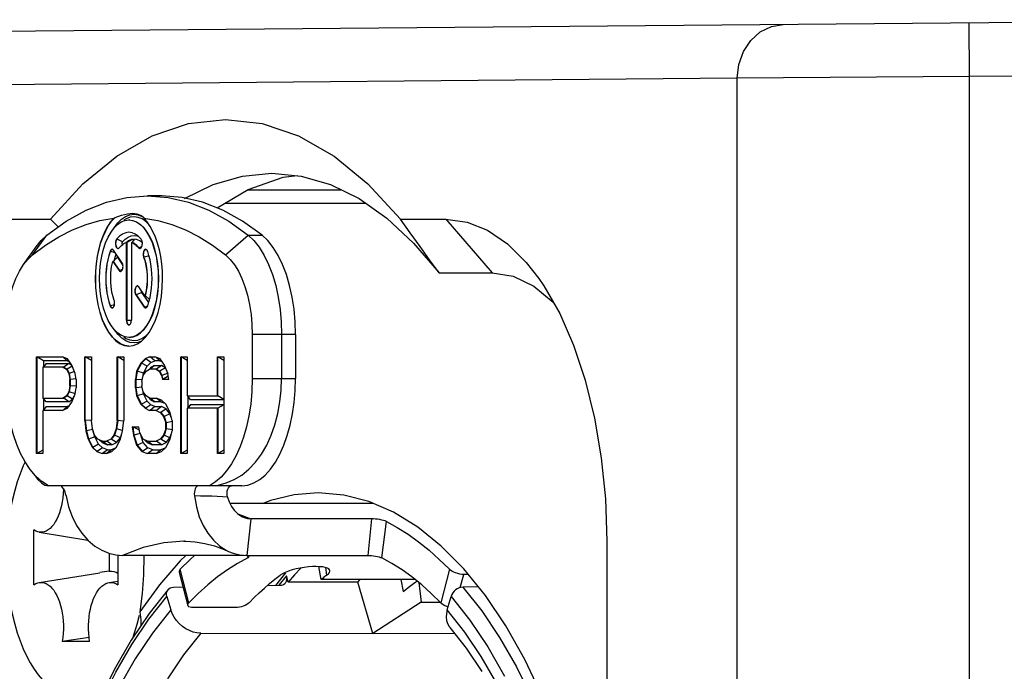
# Model space of a CAD drawing. Extents: x 0 to 420, y 0 to 297.
# Tile 11 of 124: x 86.79 to 90.46, y 86.68 to 89.11. Entities that reach past the tile are written whole.
import ezdxf

# ---------------------------------------------------------------- set-up
doc = ezdxf.new("R2010")
doc.units = 0
doc.header["$LTSCALE"] = 23.1
doc.layers.get('0').update_dxf_attribs({"linetype": 'CONTINUOUS'})
doc.layers.add('02___PRT_ALL_AXES', color=7, linetype='CONTINUOUS')

msp = doc.modelspace()

# ---------------------------------------------------------------- linework, layer by layer
at = {"color": 7, "linetype": 'CONTINUOUS'}
for p, q in [((91.71515, 89.108059), (74.198068, 88.955189)), ((90.331254, 88.895974), (90.329509, 89.095966)), ((91.716895, 88.908066), (90.331254, 88.895974)), ((89.465229, 88.889928), (83.766782, 88.840198)), ((90.331254, 88.895974), (89.465229, 88.889928)), ((89.465229, 74.558823), (89.465229, 88.889928)), ((90.331254, 74.552777), (90.331254, 88.895974)), ((87.771661, 88.520855), (87.824744, 88.526949)), ((87.640597, 88.474375), (87.987829, 88.474375)), ((87.318494, 88.451286), (87.266532, 88.451286)), ((87.556574, 88.424375), (88.079093, 88.424375)), ((85.759173, 88.364375), (86.904393, 88.364375)), ((86.904393, 88.364375), (86.933468, 88.335568)), ((87.141332, 88.368026), (87.14541, 88.370297)), ((87.144072, 88.334171), (87.156214, 88.35044)), ((87.155148, 88.345113), (87.168644, 88.354377)), ((87.156214, 88.35044), (87.170211, 88.364267)), ((87.168644, 88.354377), (87.182613, 88.359994)), ((87.170211, 88.364267), (87.184986, 88.374409)), ((87.187088, 88.366002), (87.177882, 88.360324)), ((87.182613, 88.359994), (87.19725, 88.361982)), ((87.198982, 88.361983), (87.19725, 88.361983)), ((87.244958, 88.377018), (87.252555, 88.370297)), ((87.260625, 88.355771), (87.246417, 88.365523)), ((87.252555, 88.370297), (87.253168, 88.368026)), ((87.271942, 88.344591), (87.260625, 88.355771)), ((88.209171, 88.364375), (88.378756, 88.364375)), ((88.378756, 88.364375), (88.551961, 88.164375)), ((86.83725, 88.231174), (86.891532, 88.305336)), ((87.153136, 88.289568), (87.151404, 88.289568)), ((87.173518, 88.279778), (87.153136, 88.289568)), ((87.172022, 88.271905), (87.171874, 88.273841)), ((87.173518, 88.279778), (87.183635, 88.29047)), ((87.18326, 88.275869), (87.187975, 88.277511)), ((87.183635, 88.29047), (87.194138, 88.298127)), ((87.187161, 88.278662), (87.191745, 88.281904)), ((87.187975, 87.988633), (87.187975, 88.277511)), ((87.189707, 88.277511), (87.187975, 88.277511)), ((87.197239, 88.281764), (87.189707, 88.277512)), ((87.189707, 88.277511), (87.189707, 87.988633)), ((87.194138, 88.298127), (87.205124, 88.302766)), ((87.201068, 88.283877), (87.197239, 88.281764)), ((87.212801, 88.290164), (87.201068, 88.283877)), ((87.206525, 88.277511), (87.206525, 87.988633)), ((87.206525, 88.277511), (87.208257, 88.277511)), ((87.212801, 88.290164), (87.212801, 88.282621)), ((87.226079, 88.289025), (87.219804, 88.290164)), ((87.227482, 88.302766), (87.232689, 88.300567)), ((87.55725, 88.231174), (87.641532, 88.305336)), ((87.641532, 88.305336), (87.693494, 88.305336)), ((86.804874, 88.195805), (86.851062, 88.261125)), ((86.83725, 88.231174), (86.886202, 88.267703)), ((87.129043, 88.244612), (87.127311, 88.244612)), ((87.146878, 88.239107), (87.129043, 88.244612)), ((87.171413, 88.203456), (87.140266, 88.248715)), ((87.153294, 88.257988), (87.151947, 88.259881)), ((87.234991, 88.258114), (87.230857, 88.26289)), ((87.234991, 88.258114), (87.233259, 88.258114)), ((87.245766, 88.263289), (87.234991, 88.258114)), ((87.236764, 88.25639), (87.234991, 88.258114)), ((88.608304, 88.272939), (88.678725, 88.203642)), ((87.137381, 88.207049), (87.16051, 88.173441)), ((87.139113, 88.207049), (87.137381, 88.207049)), ((87.139113, 88.207049), (87.162242, 88.173441)), ((87.143411, 88.211789), (87.146415, 88.223578)), ((87.146415, 88.223578), (87.149986, 88.234591)), ((87.17464, 88.194867), (87.154709, 88.223828)), ((87.253915, 88.222805), (87.252182, 88.222805)), ((87.272356, 88.228496), (87.253915, 88.222805)), ((88.678725, 88.203642), (88.725134, 88.144081)), ((87.16051, 88.173441), (87.162242, 88.173441)), ((87.162242, 88.173441), (87.173763, 88.178637)), ((87.16401, 88.171424), (87.162242, 88.173441)), ((88.353235, 88.164375), (88.551961, 88.164375)), ((87.245533, 88.091853), (87.224819, 88.082511)), ((87.257119, 88.078918), (87.233991, 88.112526)), ((87.271383, 88.054291), (87.245533, 88.091853)), ((87.223087, 88.082511), (87.254234, 88.037252)), ((87.224819, 88.082511), (87.223087, 88.082511)), ((87.224819, 88.082511), (87.255966, 88.037252)), ((87.258851, 88.078918), (87.257119, 88.078918)), ((87.274339, 88.065254), (87.258852, 88.078917)), ((87.26719, 88.041355), (87.272139, 88.056622)), ((87.272139, 88.056622), (87.276226, 88.072657)), ((87.129043, 88.041355), (87.127311, 88.041355)), ((87.143425, 88.045794), (87.129043, 88.041355)), ((87.130634, 88.037966), (87.129043, 88.041355)), ((87.254234, 88.037252), (87.255966, 88.037252)), ((87.255966, 88.037252), (87.266831, 88.042151)), ((87.257535, 88.035413), (87.255966, 88.037252)), ((87.187975, 87.988633), (87.206525, 87.988633)), ((87.18994, 87.984506), (87.189707, 87.988633)), ((87.15704, 87.934579), (87.144025, 87.951739)), ((87.17111, 87.920951), (87.15704, 87.934579)), ((87.185922, 87.911059), (87.17111, 87.920951)), ((87.19725, 87.923985), (87.183478, 87.925743)), ((87.198982, 87.923983), (87.19725, 87.923983)), ((87.65725, 87.934526), (87.65725, 87.771286)), ((87.818494, 87.934526), (87.65725, 87.934526)), ((87.766532, 87.934526), (87.766532, 87.771286)), ((87.818494, 87.934526), (87.818494, 87.771286)), ((86.85225, 87.491286), (86.85225, 87.851286)), ((86.85225, 87.851286), (86.948687, 87.851286)), ((86.853982, 87.851286), (86.853982, 87.491286)), ((86.878305, 87.837282), (86.853982, 87.851286)), ((86.878305, 87.837282), (86.878305, 87.812988)), ((86.967078, 87.837282), (86.878305, 87.837282)), ((86.968778, 87.843627), (86.948687, 87.851286)), ((86.967078, 87.837282), (86.951856, 87.850078)), ((86.967078, 87.837282), (86.975448, 87.834091)), ((86.984851, 87.820648), (86.968778, 87.843627)), ((87.033069, 87.613839), (87.033069, 87.851286)), ((87.033069, 87.851286), (87.057178, 87.851286)), ((87.034801, 87.613839), (87.034801, 87.851286)), ((87.057178, 87.838402), (87.034801, 87.851286)), ((87.057178, 87.851286), (87.057178, 87.613839)), ((87.153615, 87.613839), (87.153615, 87.851286)), ((87.153615, 87.851286), (87.177724, 87.851286)), ((87.155347, 87.613839), (87.155347, 87.851286)), ((87.177724, 87.838402), (87.155347, 87.851286)), ((87.177724, 87.851286), (87.177724, 87.613839)), ((87.258088, 87.843627), (87.242015, 87.828308)), ((87.25982, 87.843627), (87.243747, 87.828308)), ((87.274161, 87.851286), (87.258088, 87.843627)), ((87.25982, 87.843627), (87.258088, 87.843627)), ((87.279484, 87.830347), (87.25982, 87.843627)), ((87.274161, 87.851286), (87.294252, 87.851286)), ((87.294036, 87.837282), (87.275893, 87.851286)), ((87.279484, 87.830347), (87.294036, 87.837282)), ((87.312643, 87.837282), (87.294036, 87.837282)), ((87.314343, 87.843627), (87.294252, 87.851286)), ((87.312643, 87.837282), (87.297421, 87.850078)), ((87.312643, 87.837282), (87.321013, 87.834091)), ((87.330416, 87.820648), (87.314343, 87.843627)), ((87.390689, 87.491286), (87.390689, 87.851286)), ((87.390689, 87.851286), (87.414798, 87.851286)), ((87.392421, 87.851286), (87.392421, 87.491286)), ((87.414798, 87.838402), (87.392421, 87.851286)), ((87.414798, 87.851286), (87.414798, 87.705754)), ((87.527307, 87.705754), (87.527307, 87.851286)), ((87.527307, 87.851286), (87.551417, 87.851286)), ((87.529039, 87.705754), (87.529039, 87.851286)), ((87.551417, 87.838402), (87.529039, 87.851286)), ((87.551417, 87.851286), (87.551417, 87.491286)), ((86.876359, 87.812988), (86.876359, 87.698095)), ((86.954437, 87.812988), (86.876359, 87.812988)), ((86.88841, 87.826993), (86.878091, 87.812988)), ((86.88841, 87.826993), (86.972843, 87.826993)), ((86.952705, 87.812988), (86.96476, 87.805329)), ((86.972843, 87.826993), (86.954437, 87.812988)), ((86.954437, 87.812988), (86.966492, 87.805329)), ((86.96476, 87.805329), (86.972796, 87.79001)), ((86.966492, 87.805329), (86.96476, 87.805329)), ((86.986287, 87.816997), (86.966492, 87.805329)), ((86.966492, 87.805329), (86.974528, 87.79001)), ((86.984269, 87.819732), (86.972843, 87.826993)), ((86.994658, 87.796735), (86.974528, 87.79001)), ((86.996905, 87.79001), (86.984851, 87.820648)), ((87.225943, 87.797669), (87.221924, 87.767031)), ((87.227675, 87.797669), (87.223656, 87.767031)), ((87.242015, 87.828308), (87.225943, 87.797669)), ((87.227675, 87.797669), (87.225943, 87.797669)), ((87.243747, 87.828308), (87.227675, 87.797669)), ((87.251264, 87.790273), (87.227675, 87.797669)), ((87.243747, 87.828308), (87.242015, 87.828308)), ((87.26509, 87.816627), (87.243747, 87.828308)), ((87.250052, 87.78235), (87.262106, 87.797669)), ((87.251264, 87.790273), (87.26509, 87.816627)), ((87.262106, 87.797669), (87.274161, 87.805329)), ((87.26509, 87.816627), (87.279484, 87.830347)), ((87.278172, 87.810465), (87.273388, 87.806195)), ((87.300002, 87.805329), (87.274161, 87.805329)), ((87.292128, 87.819333), (87.275893, 87.805329)), ((87.292128, 87.819333), (87.278172, 87.810465)), ((87.292128, 87.819333), (87.318408, 87.819333)), ((87.29827, 87.805329), (87.310325, 87.797669)), ((87.318408, 87.819333), (87.300002, 87.805329)), ((87.300002, 87.805329), (87.312057, 87.797669)), ((87.310325, 87.797669), (87.318361, 87.78235)), ((87.312057, 87.797669), (87.310325, 87.797669)), ((87.333038, 87.810037), (87.312057, 87.797669)), ((87.312057, 87.797669), (87.320093, 87.78235)), ((87.333038, 87.810037), (87.318408, 87.819333)), ((87.34247, 87.79001), (87.330416, 87.820648)), ((87.339248, 87.7982), (87.333038, 87.810037)), ((86.972796, 87.79001), (86.976814, 87.767031)), ((86.974528, 87.79001), (86.972796, 87.79001)), ((86.974528, 87.79001), (86.978546, 87.767031)), ((86.976814, 87.744052), (86.976814, 87.767031)), ((86.978546, 87.767031), (86.976814, 87.767031)), ((87.000712, 87.769198), (86.978546, 87.767031)), ((86.978546, 87.767031), (86.978546, 87.744052)), ((87.000924, 87.767031), (86.996905, 87.79001)), ((87.000924, 87.767031), (87.000924, 87.736393)), ((87.221924, 87.736393), (87.221924, 87.767031)), ((87.223656, 87.767031), (87.221924, 87.767031)), ((87.223656, 87.767031), (87.223656, 87.736393)), ((87.246477, 87.765336), (87.223656, 87.767031)), ((87.246034, 87.759371), (87.250052, 87.78235)), ((87.246034, 87.759371), (87.246034, 87.744052)), ((87.250222, 87.782328), (87.251264, 87.790273)), ((87.318361, 87.78235), (87.322379, 87.767031)), ((87.320093, 87.78235), (87.318361, 87.78235)), ((87.343079, 87.790897), (87.320093, 87.78235)), ((87.320093, 87.78235), (87.324111, 87.767031)), ((87.346488, 87.767031), (87.322379, 87.767031)), ((87.344206, 87.780086), (87.324111, 87.767031)), ((87.346488, 87.767031), (87.34247, 87.79001)), ((87.65725, 87.771286), (87.818494, 87.771286)), ((86.976814, 87.744052), (86.972796, 87.721073)), ((86.978546, 87.744052), (86.974528, 87.721073)), ((86.978546, 87.744052), (86.976814, 87.744052)), ((87.001453, 87.741812), (86.978546, 87.744052)), ((86.996905, 87.713414), (87.000924, 87.736393)), ((87.221924, 87.736393), (87.225943, 87.705754)), ((87.223656, 87.736393), (87.221924, 87.736393)), ((87.246477, 87.738087), (87.223656, 87.736393)), ((87.223656, 87.736393), (87.227675, 87.705754)), ((87.250052, 87.721073), (87.246034, 87.744052)), ((86.876359, 87.698095), (86.954437, 87.698095)), ((86.88841, 87.684091), (86.878091, 87.698095)), ((86.878305, 87.698095), (86.878305, 87.652137)), ((86.96476, 87.705754), (86.952705, 87.698095)), ((86.966492, 87.705754), (86.954437, 87.698095)), ((86.972843, 87.684091), (86.954437, 87.698095)), ((86.972796, 87.721073), (86.96476, 87.705754)), ((86.966492, 87.705754), (86.96476, 87.705754)), ((86.974528, 87.721073), (86.966492, 87.705754)), ((86.987473, 87.693386), (86.966492, 87.705754)), ((86.974528, 87.721073), (86.972796, 87.721073)), ((86.972843, 87.684091), (86.987473, 87.693386)), ((86.997901, 87.713265), (86.974528, 87.721073)), ((86.984851, 87.682776), (86.996905, 87.713414)), ((86.987473, 87.693386), (86.993683, 87.705224)), ((87.225943, 87.705754), (87.242015, 87.675116)), ((87.227675, 87.705754), (87.225943, 87.705754)), ((87.251264, 87.71315), (87.227675, 87.705754)), ((87.227675, 87.705754), (87.243747, 87.675116)), ((87.26509, 87.686796), (87.243747, 87.675116)), ((87.262106, 87.705754), (87.250052, 87.721073)), ((87.251264, 87.71315), (87.250222, 87.721096)), ((87.26509, 87.686796), (87.251264, 87.71315)), ((87.274161, 87.698095), (87.262106, 87.705754)), ((87.279484, 87.673076), (87.26509, 87.686796)), ((87.278172, 87.692959), (87.273388, 87.697229)), ((87.274161, 87.698095), (87.29827, 87.698095)), ((87.292128, 87.684091), (87.275893, 87.698095)), ((87.278172, 87.692959), (87.292128, 87.684091)), ((87.318361, 87.690435), (87.29827, 87.698095)), ((87.316661, 87.684091), (87.30144, 87.696886)), ((87.334434, 87.675116), (87.318361, 87.690435)), ((87.414798, 87.705754), (87.529039, 87.705754)), ((87.426848, 87.69175), (87.41653, 87.705754)), ((87.416743, 87.705754), (87.416743, 87.659797)), ((87.551417, 87.69175), (87.426848, 87.69175)), ((87.551417, 87.69287), (87.529039, 87.705754)), ((86.876359, 87.652137), (86.876359, 87.491286)), ((86.948687, 87.652137), (86.876359, 87.652137)), ((86.88841, 87.666141), (86.878091, 87.652137)), ((86.972843, 87.684091), (86.88841, 87.684091)), ((86.88841, 87.666141), (86.967078, 87.666141)), ((86.948687, 87.652137), (86.968778, 87.659797)), ((86.967078, 87.666141), (86.951856, 87.653346)), ((86.975448, 87.669332), (86.967078, 87.666141)), ((86.968778, 87.659797), (86.984851, 87.682776)), ((87.242015, 87.675116), (87.258088, 87.659797)), ((87.243747, 87.675116), (87.242015, 87.675116)), ((87.243747, 87.675116), (87.25982, 87.659797)), ((87.258088, 87.659797), (87.274161, 87.652137)), ((87.25982, 87.659797), (87.258088, 87.659797)), ((87.279484, 87.673076), (87.25982, 87.659797)), ((87.300002, 87.652137), (87.274161, 87.652137)), ((87.294036, 87.666141), (87.275893, 87.652137)), ((87.294036, 87.666141), (87.279484, 87.673076)), ((87.316661, 87.684091), (87.292128, 87.684091)), ((87.294036, 87.666141), (87.318145, 87.666141)), ((87.29827, 87.652137), (87.314343, 87.644478)), ((87.318145, 87.666141), (87.300002, 87.652137)), ((87.33616, 87.657556), (87.316075, 87.644478)), ((87.316661, 87.684091), (87.330589, 87.678781)), ((87.33616, 87.657556), (87.318145, 87.666141)), ((87.350507, 87.644478), (87.334434, 87.675116)), ((87.350386, 87.639478), (87.33616, 87.657556)), ((87.414798, 87.659797), (87.414798, 87.491286)), ((87.529039, 87.659797), (87.414798, 87.659797)), ((87.426848, 87.673801), (87.41653, 87.659797)), ((87.426848, 87.673801), (87.551417, 87.673801)), ((87.527307, 87.491286), (87.527307, 87.659797)), ((87.551417, 87.672681), (87.529039, 87.659797)), ((87.529039, 87.659797), (87.529039, 87.491286)), ((87.033069, 87.613839), (87.037087, 87.575542)), ((87.034801, 87.613839), (87.033069, 87.613839)), ((87.057099, 87.615172), (87.034801, 87.613839)), ((87.034801, 87.613839), (87.038819, 87.575542)), ((87.061196, 87.583201), (87.057178, 87.613839)), ((87.153615, 87.613839), (87.149597, 87.583201)), ((87.155347, 87.613839), (87.151329, 87.583201)), ((87.155347, 87.613839), (87.153615, 87.613839)), ((87.177601, 87.612187), (87.155347, 87.613839)), ((87.173706, 87.575542), (87.177724, 87.613839)), ((87.314343, 87.644478), (87.326397, 87.629159)), ((87.316075, 87.644478), (87.314343, 87.644478)), ((87.316075, 87.644478), (87.32813, 87.629159)), ((87.326397, 87.629159), (87.334434, 87.60618)), ((87.32813, 87.629159), (87.326397, 87.629159)), ((87.350386, 87.639478), (87.32813, 87.629159)), ((87.32813, 87.629159), (87.336166, 87.60618)), ((87.356114, 87.623098), (87.350386, 87.639478)), ((87.358543, 87.613839), (87.350507, 87.644478)), ((87.358543, 87.613839), (87.358543, 87.575542)), ((87.062793, 87.580323), (87.038819, 87.575542)), ((87.069233, 87.560222), (87.061196, 87.583201)), ((87.149597, 87.583201), (87.14156, 87.560222)), ((87.151329, 87.583201), (87.143292, 87.560222)), ((87.151329, 87.583201), (87.149597, 87.583201)), ((87.173914, 87.577525), (87.151329, 87.583201)), ((87.20987, 87.590861), (87.213888, 87.560222)), ((87.20987, 87.590861), (87.233979, 87.590861)), ((87.211602, 87.590861), (87.21562, 87.560222)), ((87.236267, 87.577775), (87.211602, 87.590861)), ((87.237997, 87.567882), (87.233979, 87.590861)), ((87.334434, 87.583201), (87.326397, 87.560222)), ((87.336166, 87.583201), (87.32813, 87.560222)), ((87.334434, 87.583201), (87.334434, 87.60618)), ((87.336166, 87.60618), (87.334434, 87.60618)), ((87.336166, 87.583201), (87.334434, 87.583201)), ((87.359175, 87.610353), (87.336166, 87.60618)), ((87.336166, 87.60618), (87.336166, 87.583201)), ((87.359175, 87.579028), (87.336166, 87.583201)), ((87.037087, 87.575542), (87.045124, 87.544903)), ((87.038819, 87.575542), (87.037087, 87.575542)), ((87.038819, 87.575542), (87.046856, 87.544903)), ((87.045124, 87.544903), (87.061196, 87.514265)), ((87.046856, 87.544903), (87.045124, 87.544903)), ((87.069841, 87.55345), (87.046856, 87.544903)), ((87.046856, 87.544903), (87.062929, 87.514265)), ((87.069841, 87.55345), (87.064562, 87.573578)), ((87.081287, 87.544903), (87.069233, 87.560222)), ((87.084271, 87.525945), (87.069841, 87.55345)), ((87.09736, 87.537244), (87.081287, 87.544903)), ((87.097575, 87.531825), (87.084976, 87.543146)), ((87.129506, 87.544903), (87.113433, 87.537244)), ((87.14156, 87.560222), (87.129506, 87.544903)), ((87.131238, 87.544903), (87.129506, 87.544903)), ((87.143292, 87.560222), (87.131238, 87.544903)), ((87.151323, 87.531825), (87.131238, 87.544903)), ((87.143292, 87.560222), (87.14156, 87.560222)), ((87.165549, 87.549903), (87.143292, 87.560222)), ((87.149597, 87.514265), (87.16567, 87.544903)), ((87.151323, 87.531825), (87.165549, 87.549903)), ((87.165549, 87.549903), (87.171277, 87.566282)), ((87.16567, 87.544903), (87.173706, 87.575542)), ((87.213888, 87.560222), (87.225943, 87.521925)), ((87.21562, 87.560222), (87.213888, 87.560222)), ((87.23944, 87.56586), (87.21562, 87.560222)), ((87.21562, 87.560222), (87.227675, 87.521925)), ((87.250052, 87.544903), (87.237997, 87.567882)), ((87.249989, 87.532345), (87.240013, 87.564039)), ((87.266125, 87.537244), (87.250052, 87.544903)), ((87.265642, 87.532157), (87.253646, 87.54319)), ((87.314343, 87.544903), (87.29827, 87.537244)), ((87.326397, 87.560222), (87.314343, 87.544903)), ((87.316075, 87.544903), (87.314343, 87.544903)), ((87.32813, 87.560222), (87.316075, 87.544903)), ((87.33616, 87.531825), (87.316075, 87.544903)), ((87.32813, 87.560222), (87.326397, 87.560222)), ((87.350386, 87.549903), (87.32813, 87.560222)), ((87.334434, 87.514265), (87.350507, 87.544903)), ((87.33616, 87.531825), (87.350386, 87.549903)), ((87.350386, 87.549903), (87.356114, 87.566283)), ((87.350507, 87.544903), (87.358543, 87.575542)), ((86.876359, 87.50417), (86.853982, 87.491286)), ((87.061196, 87.514265), (87.077269, 87.498946)), ((87.062929, 87.514265), (87.061196, 87.514265)), ((87.084271, 87.525945), (87.062929, 87.514265)), ((87.062929, 87.514265), (87.079001, 87.498946)), ((87.098519, 87.512364), (87.079001, 87.498946)), ((87.098519, 87.512364), (87.084271, 87.525945)), ((87.09736, 87.537244), (87.115165, 87.537244)), ((87.097575, 87.531825), (87.11559, 87.52324)), ((87.117074, 87.50529), (87.098519, 87.512364)), ((87.11559, 87.52324), (87.099092, 87.537244)), ((87.117074, 87.50529), (87.099092, 87.491286)), ((87.133308, 87.52324), (87.115165, 87.537244)), ((87.133308, 87.52324), (87.11559, 87.52324)), ((87.131824, 87.50529), (87.116603, 87.492495)), ((87.117074, 87.50529), (87.131824, 87.50529)), ((87.145752, 87.5106), (87.131824, 87.50529)), ((87.133308, 87.52324), (87.151323, 87.531825)), ((87.133524, 87.498946), (87.149597, 87.514265)), ((87.225943, 87.521925), (87.246034, 87.498946)), ((87.227675, 87.521925), (87.225943, 87.521925)), ((87.249989, 87.532345), (87.227675, 87.521925)), ((87.227675, 87.521925), (87.247766, 87.498946)), ((87.267547, 87.512264), (87.247766, 87.498946)), ((87.267547, 87.512264), (87.249989, 87.532345)), ((87.265642, 87.532157), (87.284354, 87.52324)), ((87.266125, 87.537244), (87.300002, 87.537244)), ((87.285839, 87.50529), (87.267547, 87.512264)), ((87.284354, 87.52324), (87.267857, 87.537244)), ((87.285839, 87.50529), (87.267857, 87.491286)), ((87.318145, 87.52324), (87.284354, 87.52324)), ((87.285839, 87.50529), (87.316661, 87.50529)), ((87.318145, 87.52324), (87.300002, 87.537244)), ((87.316661, 87.50529), (87.30144, 87.492495)), ((87.330589, 87.5106), (87.316661, 87.50529)), ((87.318145, 87.52324), (87.33616, 87.531825)), ((87.318361, 87.498946), (87.334434, 87.514265)), ((87.414798, 87.50417), (87.392421, 87.491286)), ((87.551417, 87.50417), (87.529039, 87.491286)), ((86.876359, 87.491286), (86.85225, 87.491286)), ((87.077269, 87.498946), (87.09736, 87.491286)), ((87.079001, 87.498946), (87.077269, 87.498946)), ((87.113433, 87.491286), (87.09736, 87.491286)), ((87.113433, 87.491286), (87.133524, 87.498946)), ((87.246034, 87.498946), (87.266125, 87.491286)), ((87.247766, 87.498946), (87.246034, 87.498946)), ((87.29827, 87.491286), (87.266125, 87.491286)), ((87.29827, 87.491286), (87.318361, 87.498946)), ((87.414798, 87.491286), (87.390689, 87.491286)), ((87.551417, 87.491286), (87.527307, 87.491286)), ((86.938086, 87.371286), (86.89725, 87.371286)), ((87.618494, 87.371286), (86.938086, 87.371286)), ((86.953005, 87.361143), (86.95301, 87.356992)), ((88.109534, 87.304375), (87.574451, 87.304375)), ((87.603884, 87.26626), (87.652146, 87.247642)), ((87.652146, 87.247643), (87.636281, 87.111286)), ((88.101163, 87.247643), (87.652146, 87.247643)), ((88.101163, 87.247643), (88.087934, 87.111286)), ((88.139947, 87.102214), (88.157292, 87.237849)), ((86.843092, 87.002178), (86.843092, 87.206573)), ((86.863036, 87.19833), (87.0438, 87.168898)), ((87.405096, 87.164375), (87.401951, 87.164366)), ((88.978756, 87.164375), (88.978756, 76.284375)), ((87.123981, 87.119334), (87.123981, 87.052829)), ((87.156497, 87.11269), (87.156497, 87.002178)), ((87.625565, 87.111286), (87.173912, 87.111286)), ((87.409643, 87.111286), (87.388371, 87.091159)), ((87.636281, 87.111286), (88.087934, 87.111286)), ((87.639175, 87.110152), (87.64019, 87.102212)), ((87.388371, 87.091159), (87.311342, 87.002435)), ((87.914114, 87.022035), (87.904718, 87.069671)), ((87.929847, 87.066461), (87.934405, 87.037548)), ((86.863036, 87.01042), (87.088884, 87.047193)), ((87.123981, 87.052829), (87.088884, 87.047198)), ((87.3841, 87.04912), (87.416465, 86.925432)), ((87.420358, 86.935199), (87.388302, 87.059657)), ((87.741489, 87.022493), (87.7612, 87.037548)), ((87.784703, 87.034833), (87.756663, 87.000128)), ((87.791205, 87.012311), (87.784703, 87.034833)), ((88.391839, 87.059657), (88.359783, 86.935199)), ((88.431859, 86.991472), (88.446131, 87.040197)), ((88.462679, 87.040197), (88.446131, 87.040197)), ((87.123036, 87.01042), (87.156497, 87.015869)), ((87.311342, 87.002435), (87.237636, 86.901041)), ((87.363098, 86.993223), (87.398564, 86.993845)), ((87.713505, 86.99937), (87.760665, 87.000198)), ((88.051012, 87.012311), (87.791205, 87.012311)), ((88.263948, 87.022035), (87.914114, 87.022035)), ((88.051012, 87.012311), (88.059663, 87.022035)), ((88.106562, 86.819881), (88.051012, 87.012311)), ((88.210825, 87.022035), (88.219866, 86.977495)), ((88.277993, 87.010742), (88.287091, 86.937157)), ((88.499858, 86.994227), (88.442077, 86.993223)), ((87.271753, 86.873919), (87.33906, 86.958587)), ((87.343464, 86.984773), (87.272324, 86.895152)), ((87.33906, 86.958587), (87.353616, 86.908161)), ((88.383486, 86.908161), (88.398042, 86.958587)), ((88.602196, 86.848897), (88.526319, 86.961508)), ((87.595214, 86.917162), (87.43669, 86.917162)), ((88.287091, 86.937157), (88.106562, 86.819881)), ((88.287091, 86.937157), (88.358119, 86.936844)), ((87.272324, 86.895152), (87.205076, 86.795166)), ((87.353616, 86.908161), (87.285194, 86.821807)), ((88.449038, 86.825696), (88.383486, 86.908161)), ((87.208038, 86.779872), (87.271753, 86.873919)), ((87.048784, 86.80565), (86.948696, 86.79097)), ((87.285194, 86.821807), (87.220679, 86.72549)), ((87.464992, 86.821559), (88.106562, 86.819881)), ((88.106562, 86.819881), (88.411517, 86.821275)), ((87.050893, 86.79097), (86.948696, 86.79097)), ((87.205076, 86.795166), (87.14205, 86.685392)), ((87.220679, 86.72549), (87.159868, 86.618837))]:
    msp.add_line(p, q, dxfattribs=at)
for points in [[(89.465229, 88.889928), (89.470962, 88.941448), (89.487999, 88.98949), (89.51519, 89.030812), (89.5507, 89.062625), (89.592132, 89.082781), (89.636689, 89.08992)], [(86.904393, 88.364375), (87.025476, 88.496381), (87.151696, 88.599795), (87.283915, 88.675037), (87.419543, 88.720848), (87.556836, 88.735969), (87.694123, 88.720825), (87.829736, 88.674997)], [(87.829736, 88.674997), (87.961932, 88.599751), (88.088122, 88.496351), (88.209171, 88.364375)], [(87.404801, 88.441197), (87.511497, 88.493762), (87.62023, 88.525498), (87.729987, 88.53611)], [(87.729987, 88.53611), (87.839745, 88.525498), (87.948479, 88.493762)], [(87.526353, 88.406392), (87.641808, 88.475096), (87.771661, 88.520855)], [(87.948479, 88.493762), (88.055175, 88.441196), (88.158839, 88.368292), (88.258502, 88.275731), (88.353235, 88.164375)], [(86.891532, 88.305336), (86.963839, 88.357462), (87.037934, 88.398328), (87.113379, 88.427691), (87.189729, 88.445379), (87.266532, 88.451286)], [(87.266532, 88.451286), (87.343336, 88.445379), (87.419686, 88.427691), (87.495131, 88.398328), (87.569226, 88.357462), (87.641532, 88.305336)], [(87.693494, 88.305336), (87.620971, 88.357572), (87.547098, 88.398325), (87.47165, 88.427663), (87.3953, 88.445377), (87.318494, 88.451259)], [(87.14541, 88.370297), (87.170003, 88.379603), (87.191793, 88.384884), (87.21059, 88.386545), (87.226807, 88.384884), (87.240859, 88.379603), (87.244958, 88.377018)], [(86.886202, 88.267703), (86.935925, 88.298781), (86.986496, 88.32444), (87.037688, 88.34458), (87.089275, 88.359097), (87.141332, 88.368026)], [(87.141332, 88.368026), (87.129123, 88.354115), (87.117901, 88.337834), (87.10761, 88.319063), (87.098418, 88.298162), (87.090451, 88.275351), (87.083783, 88.250931), (87.078516, 88.225167), (87.074691, 88.198382), (87.072396, 88.171039), (87.0716, 88.142983)], [(87.073332, 88.142983), (87.074134, 88.171328), (87.076529, 88.199311), (87.080487, 88.226575), (87.085958, 88.252772), (87.092871, 88.277568), (87.101138, 88.300647), (87.110654, 88.321713), (87.121297, 88.340498), (87.132932, 88.356762), (87.14541, 88.370297)], [(87.184986, 88.374409), (87.200279, 88.380558), (87.215831, 88.382733), (87.23138, 88.380811), (87.246684, 88.374908)], [(87.246417, 88.365523), (87.231712, 88.371436), (87.216756, 88.373527), (87.201804, 88.371679), (87.187088, 88.366002)], [(87.19725, 88.361982), (87.211022, 88.360224), (87.225001, 88.354832), (87.238531, 88.345797)], [(87.3229, 88.142983), (87.322105, 88.171041), (87.319809, 88.198385), (87.315984, 88.225171), (87.310716, 88.250935), (87.304048, 88.275356), (87.296081, 88.298166), (87.286889, 88.319066), (87.276598, 88.337836), (87.265376, 88.354116), (87.253168, 88.368026)], [(87.253168, 88.368026), (87.305225, 88.359097), (87.356812, 88.34458), (87.408004, 88.32444), (87.458575, 88.298781), (87.508299, 88.267703), (87.55725, 88.231174)], [(88.353235, 88.164375), (88.318226, 88.21315), (88.282546, 88.262742), (88.246194, 88.31315), (88.209171, 88.364375)], [(88.378756, 88.364375), (88.457702, 88.353814), (88.534013, 88.323505), (88.608304, 88.272939)], [(87.08775, 88.142983), (87.088721, 88.171887), (87.091501, 88.199809), (87.09614, 88.22698), (87.102484, 88.252703), (87.110461, 88.276471), (87.119875, 88.297944), (87.130563, 88.316673), (87.142362, 88.332482), (87.155148, 88.345113)], [(87.19725, 88.315882), (87.185271, 88.314201), (87.173499, 88.309229), (87.162244, 88.301025), (87.151404, 88.289568)], [(87.243096, 88.289568), (87.232256, 88.301025), (87.221001, 88.309229), (87.209229, 88.314201), (87.19725, 88.315882)], [(87.238531, 88.345797), (87.251383, 88.333349), (87.263309, 88.317624), (87.274147, 88.298894), (87.283713, 88.277307), (87.291826, 88.253358), (87.298268, 88.227403), (87.302972, 88.200012), (87.305782, 88.171958), (87.30675, 88.142983)], [(87.293812, 88.252483), (87.285854, 88.276302), (87.27641, 88.29784), (87.265642, 88.316728), (87.253732, 88.332643), (87.240886, 88.345313)], [(86.851062, 88.261125), (86.870115, 88.284975), (86.891532, 88.305336)], [(87.151404, 88.289568), (87.15014, 88.28766), (87.149079, 88.285427), (87.148212, 88.282827), (87.14757, 88.279979), (87.147186, 88.276996), (87.147048, 88.273841)], [(87.147048, 88.273841), (87.14728, 88.269807), (87.147886, 88.266133), (87.148894, 88.262754), (87.150224, 88.259866), (87.151832, 88.257625), (87.153634, 88.256088), (87.155563, 88.255366), (87.156323, 88.255299)], [(87.14878, 88.273841), (87.148911, 88.276954), (87.149302, 88.279979), (87.149942, 88.28283), (87.150811, 88.285426), (87.151886, 88.287693), (87.153136, 88.289568)], [(87.149609, 88.266176), (87.148989, 88.26992), (87.14878, 88.273841)], [(87.169667, 88.267073), (87.174095, 88.270642), (87.178637, 88.273582), (87.18326, 88.275869)], [(87.171874, 88.273841), (87.171926, 88.275032), (87.172071, 88.276158), (87.172313, 88.277234), (87.172641, 88.278215), (87.173041, 88.279058), (87.173518, 88.279778)], [(87.200368, 88.286842), (87.194302, 88.283604), (87.191745, 88.281902)], [(87.212801, 88.290164), (87.206527, 88.289025), (87.200368, 88.286842)], [(87.205124, 88.302766), (87.216303, 88.304336), (87.227482, 88.302766)], [(87.206525, 88.277511), (87.21124, 88.275869), (87.215863, 88.273582), (87.220405, 88.270642), (87.224834, 88.267073)], [(87.219804, 88.290164), (87.217863, 88.288116), (87.215929, 88.286043), (87.214001, 88.283946), (87.21208, 88.281825), (87.210165, 88.27968), (87.208257, 88.277512)], [(87.230857, 88.26289), (87.226566, 88.267073), (87.222138, 88.270643), (87.217595, 88.273582), (87.212961, 88.275875), (87.208257, 88.277511)], [(87.238304, 88.283604), (87.232238, 88.286842), (87.226079, 88.289025)], [(87.238178, 88.255299), (87.238938, 88.255366), (87.240867, 88.256089), (87.24267, 88.257626), (87.244277, 88.259868), (87.245607, 88.262756), (87.246614, 88.266135), (87.247221, 88.269808), (87.247453, 88.273841)], [(87.247338, 88.276472), (87.244211, 88.27935), (87.238304, 88.283604)], [(87.247453, 88.273841), (87.247315, 88.276996), (87.24693, 88.279979), (87.246288, 88.282827), (87.245421, 88.285427), (87.244361, 88.28766), (87.243096, 88.289568)], [(87.641532, 88.305336), (87.66295, 88.284975), (87.683012, 88.259687), (87.701437, 88.229828), (87.717965, 88.195817), (87.732363, 88.158133), (87.744431, 88.117305), (87.753998, 88.073907), (87.760928, 88.02855), (87.765126, 87.981871), (87.766532, 87.934526)], [(87.818494, 87.934526), (87.81704, 87.982317), (87.812869, 88.028724), (87.805919, 88.074044), (87.796371, 88.117386), (87.784312, 88.158122), (87.769952, 88.195755), (87.753444, 88.229709), (87.735044, 88.259586), (87.715099, 88.284721), (87.693494, 88.305336)], [(87.127311, 88.244612), (87.122361, 88.229345), (87.118275, 88.21331), (87.115035, 88.19641), (87.112689, 88.17893), (87.111283, 88.161152), (87.1108, 88.142983)], [(87.120006, 88.213308), (87.124114, 88.229433), (87.129043, 88.244612)], [(87.134814, 88.252252), (87.133363, 88.252029), (87.131622, 88.251118), (87.129994, 88.249555), (87.128566, 88.247392), (87.127311, 88.244612)], [(87.129043, 88.244612), (87.130251, 88.24733), (87.1317, 88.249525), (87.133336, 88.251112), (87.135095, 88.25203)], [(87.140266, 88.248715), (87.138642, 88.250584), (87.136951, 88.251759), (87.13516, 88.252239), (87.134814, 88.252252)], [(87.151947, 88.259881), (87.150609, 88.262779), (87.149609, 88.266176)], [(87.156323, 88.255299), (87.15753, 88.255449), (87.159409, 88.256369), (87.161241, 88.258114)], [(87.161241, 88.258114), (87.165386, 88.2629), (87.169667, 88.267073)], [(87.224834, 88.267073), (87.229114, 88.2629), (87.233259, 88.258114)], [(87.233259, 88.258114), (87.235092, 88.256368), (87.236971, 88.255449), (87.238178, 88.255299)], [(87.259686, 88.252251), (87.259084, 88.252218), (87.256823, 88.251326), (87.254731, 88.249388), (87.252955, 88.246434), (87.251577, 88.242709), (87.250745, 88.238499), (87.250411, 88.233708)], [(87.252143, 88.233708), (87.252435, 88.238321), (87.25329, 88.242645), (87.254657, 88.246406), (87.256448, 88.24937), (87.258552, 88.25135), (87.260497, 88.252092)], [(87.26719, 88.244612), (87.265511, 88.248096), (87.2636, 88.250525), (87.26139, 88.251918), (87.259686, 88.252251)], [(87.2837, 88.142983), (87.283218, 88.161152), (87.281811, 88.17893), (87.279465, 88.19641), (87.276226, 88.21331), (87.272139, 88.229345), (87.26719, 88.244612)], [(87.308482, 88.142983), (87.307545, 88.171569), (87.304751, 88.199665), (87.300147, 88.226791), (87.293812, 88.252483)], [(86.804875, 88.195804), (86.819966, 88.214682), (86.83725, 88.231174)], [(87.112532, 88.142983), (87.113006, 88.161056), (87.114421, 88.178931), (87.116763, 88.196412), (87.120006, 88.213308)], [(87.12935, 88.142983), (87.12958, 88.154127), (87.130259, 88.165123), (87.13139, 88.176007), (87.13296, 88.186671), (87.134956, 88.197007), (87.137381, 88.207049)], [(87.154709, 88.223829), (87.152008, 88.221003), (87.149348, 88.218189), (87.146728, 88.215387), (87.144148, 88.212596), (87.14161, 88.209817), (87.139113, 88.20705)], [(87.175236, 88.188449), (87.175117, 88.191384), (87.174783, 88.19418), (87.174224, 88.196868), (87.173465, 88.199352), (87.172531, 88.201538), (87.171413, 88.203456)], [(87.250411, 88.233708), (87.250463, 88.231759), (87.250614, 88.229851), (87.250865, 88.227976), (87.251213, 88.226163), (87.251651, 88.224442), (87.252183, 88.222804)], [(87.257785, 88.210883), (87.253386, 88.224433), (87.252945, 88.226163), (87.252597, 88.227976), (87.252346, 88.229851), (87.252194, 88.231769), (87.252143, 88.233708)], [(87.252183, 88.222804), (87.25607, 88.210814), (87.25928, 88.198219), (87.261824, 88.184946), (87.263666, 88.171217), (87.264771, 88.157254), (87.26515, 88.142983)], [(87.266882, 88.142983), (87.26651, 88.157178), (87.265398, 88.171218), (87.263559, 88.184948), (87.261012, 88.198218), (87.257785, 88.210883)], [(87.55725, 88.231174), (87.574536, 88.21468), (87.590492, 88.194571), (87.605213, 88.170668), (87.61842, 88.143503), (87.629907, 88.113396), (87.639554, 88.080806), (87.647192, 88.046134), (87.652751, 88.00988), (87.656088, 87.972756), (87.65725, 87.934526)], [(86.73725, 87.934526), (86.738413, 87.972759), (86.74175, 88.009885), (86.74731, 88.046141), (86.754948, 88.080814), (86.764595, 88.113403), (86.776083, 88.143509), (86.78929, 88.170672), (86.804875, 88.195804)], [(87.16051, 88.173441), (87.162343, 88.171393), (87.164249, 88.170218), (87.165961, 88.169912)], [(87.165961, 88.169912), (87.166275, 88.169924), (87.168281, 88.170489), (87.17017, 88.171934), (87.171864, 88.174141), (87.173272, 88.177055), (87.174343, 88.180505), (87.174988, 88.18428), (87.175236, 88.188449)], [(88.551961, 88.164375), (88.630144, 88.152074), (88.706421, 88.115463), (88.778915, 88.055424)], [(87.0716, 88.142983), (87.072715, 88.109816), (87.075904, 88.077777), (87.081227, 88.046599), (87.088507, 88.017081), (87.09766, 87.989808), (87.108463, 87.965168), (87.120727, 87.943677), (87.134267, 87.925536), (87.148938, 87.911042), (87.164425, 87.900412), (87.180454, 87.893966), (87.19725, 87.891685)], [(87.197279, 87.891907), (87.182582, 87.893833), (87.166462, 87.900246), (87.150898, 87.910813), (87.136157, 87.925351), (87.122491, 87.943614), (87.110134, 87.965288), (87.099297, 87.990002), (87.090166, 88.017333), (87.082897, 88.046815), (87.077614, 88.077942), (87.074407, 88.110182), (87.073332, 88.142983)], [(87.155969, 87.94017), (87.143117, 87.952618), (87.131191, 87.968343), (87.120353, 87.987073), (87.110788, 88.00866), (87.102675, 88.032609), (87.096233, 88.058563), (87.091528, 88.085955), (87.088718, 88.114009), (87.08775, 88.142983)], [(87.1108, 88.142983), (87.111283, 88.124814), (87.112689, 88.107037), (87.115035, 88.089557), (87.118275, 88.072657), (87.122361, 88.056622), (87.127311, 88.041355)], [(87.129043, 88.041355), (87.124114, 88.056533), (87.120006, 88.072659), (87.116763, 88.089554), (87.114421, 88.107036), (87.113006, 88.12491), (87.112532, 88.142983)], [(87.142849, 88.061524), (87.138431, 88.075153), (87.135221, 88.087748), (87.132677, 88.101021), (87.130834, 88.11475), (87.129729, 88.128713), (87.12935, 88.142983)], [(87.30675, 88.142983), (87.305779, 88.114079), (87.303, 88.086158), (87.298361, 88.058987), (87.292016, 88.033264), (87.28404, 88.009496), (87.274626, 87.988023), (87.263938, 87.969294), (87.252138, 87.953485), (87.239353, 87.940854), (87.225856, 87.93159), (87.211887, 87.925973), (87.19725, 87.923985)], [(87.19725, 87.891685), (87.213054, 87.893702), (87.229094, 87.899889), (87.244619, 87.910257), (87.259367, 87.924542), (87.273052, 87.942585), (87.285489, 87.964078), (87.296465, 87.988849), (87.305775, 88.01633), (87.313167, 88.046112), (87.318565, 88.077544), (87.32179, 88.109735), (87.3229, 88.142983)], [(87.26515, 88.142983), (87.26492, 88.13184), (87.264242, 88.120844), (87.263111, 88.10996), (87.261541, 88.099296), (87.259545, 88.08896), (87.257119, 88.078918)], [(87.263273, 88.099296), (87.264844, 88.109959), (87.265974, 88.120844), (87.266655, 88.131876), (87.266882, 88.142983)], [(87.276226, 88.072657), (87.279465, 88.089557), (87.281811, 88.107037), (87.283218, 88.124814), (87.2837, 88.142983)], [(87.285854, 88.009665), (87.293812, 88.033483), (87.300147, 88.059176), (87.304751, 88.086302), (87.307545, 88.114398), (87.308482, 88.142983)], [(88.725134, 88.144081), (88.743953, 88.116324), (88.803012, 88.012919), (88.854717, 87.894806), (88.898378, 87.764352), (88.933031, 87.623505), (88.958318, 87.474911), (88.973475, 87.32228), (88.978756, 87.164375)], [(87.228539, 88.116055), (87.228226, 88.116043), (87.22622, 88.115478), (87.224331, 88.114033), (87.222636, 88.111826), (87.221229, 88.108912), (87.220158, 88.105462), (87.219513, 88.101687), (87.219264, 88.097518)], [(87.219264, 88.097518), (87.219383, 88.094582), (87.219718, 88.091787), (87.220277, 88.089099), (87.221036, 88.086614), (87.22197, 88.084429), (87.223087, 88.082511)], [(87.220996, 88.097518), (87.221219, 88.101565), (87.221879, 88.105416), (87.222942, 88.108888), (87.224359, 88.111811), (87.22606, 88.114046), (87.227964, 88.115485), (87.229415, 88.115898)], [(87.224819, 88.082511), (87.223713, 88.084401), (87.222767, 88.086615), (87.222007, 88.089097), (87.22145, 88.091786), (87.22111, 88.094616), (87.220996, 88.097518)], [(87.233991, 88.112526), (87.232158, 88.114574), (87.230251, 88.115749), (87.228539, 88.116055)], [(87.245533, 88.091853), (87.245111, 88.092577), (87.244759, 88.093402), (87.244472, 88.09434), (87.244261, 88.095354), (87.244135, 88.09641), (87.24409, 88.097518)], [(87.258851, 88.078918), (87.261271, 88.088926), (87.263273, 88.099296)], [(87.144089, 88.052259), (87.144038, 88.054208), (87.143887, 88.056116), (87.143635, 88.057991), (87.143287, 88.059804), (87.142849, 88.061524)], [(87.127311, 88.041355), (87.12899, 88.037871), (87.1309, 88.035442), (87.133111, 88.034049), (87.134814, 88.033716)], [(87.135714, 88.033866), (87.134808, 88.034037), (87.132597, 88.035474), (87.130634, 88.037966)], [(87.134814, 88.033716), (87.135416, 88.033749), (87.137678, 88.034641), (87.139769, 88.036579), (87.141546, 88.039532), (87.142924, 88.043258), (87.143755, 88.047468), (87.144089, 88.052259)], [(87.254234, 88.037252), (87.255858, 88.035383), (87.25755, 88.034208), (87.25934, 88.033728), (87.259686, 88.033715)], [(87.259686, 88.033715), (87.261137, 88.033938), (87.262878, 88.034849), (87.264507, 88.036412), (87.265934, 88.038575), (87.26719, 88.041355)], [(87.187975, 87.988633), (87.188246, 87.984328), (87.188922, 87.98047), (87.190035, 87.976996), (87.191487, 87.9741), (87.193222, 87.971937), (87.195151, 87.970565), (87.19725, 87.97011)], [(87.198089, 87.970285), (87.196918, 87.970549), (87.194958, 87.97192), (87.193199, 87.97413), (87.191731, 87.977068), (87.190626, 87.980585), (87.18994, 87.984506)], [(87.19725, 87.97011), (87.199276, 87.970532), (87.201212, 87.971871), (87.20296, 87.974015), (87.204434, 87.976924), (87.205567, 87.980424), (87.206252, 87.984303), (87.206525, 87.988633)], [(87.198982, 87.923983), (87.213275, 87.925857), (87.227323, 87.931446), (87.240886, 87.940654), (87.253732, 87.953324), (87.265642, 87.969239), (87.27641, 87.988127), (87.285854, 88.009665)], [(87.183478, 87.925743), (87.169499, 87.931135), (87.155969, 87.94017)], [(87.177882, 87.925644), (87.186188, 87.920444), (87.200894, 87.914531)], [(87.244786, 87.910418), (87.232327, 87.905408), (87.216774, 87.903234), (87.201225, 87.905156), (87.185922, 87.911059)], [(87.200894, 87.914531), (87.215849, 87.91244), (87.230801, 87.914288), (87.245517, 87.919965), (87.25976, 87.929476), (87.272382, 87.941702)], [(86.826526, 87.435373), (86.810264, 87.460239), (86.79367, 87.491514), (86.779217, 87.525232), (86.767067, 87.560477), (86.75705, 87.597363), (86.749032, 87.634944), (86.743059, 87.675484), (86.739132, 87.721175), (86.73725, 87.771287)], [(87.65725, 87.771286), (87.655591, 87.722089), (87.651446, 87.675517), (87.644678, 87.631456), (87.635695, 87.590251), (87.624986, 87.552499), (87.612176, 87.517326), (87.59685, 87.483519), (87.579625, 87.45269), (87.560967, 87.426113), (87.540919, 87.403579), (87.519705, 87.385331), (87.49725, 87.371286)], [(87.49725, 87.371286), (87.529362, 87.373825), (87.560391, 87.38138), (87.590028, 87.393801), (87.618107, 87.410943), (87.644442, 87.432644), (87.668807, 87.458703), (87.691069, 87.489017), (87.710772, 87.522936), (87.727536, 87.559571), (87.741418, 87.598742), (87.752395, 87.640293), (87.760273, 87.683384), (87.76498, 87.727207), (87.766532, 87.771286)], [(87.618494, 87.371286), (87.641161, 87.373906), (87.663213, 87.381414), (87.684774, 87.393912), (87.705469, 87.411091), (87.725034, 87.43279), (87.74326, 87.458665), (87.759908, 87.488458), (87.774805, 87.521753), (87.787742, 87.558205), (87.798591, 87.597335), (87.807181, 87.638725), (87.81343, 87.681848), (87.817184, 87.725951), (87.818494, 87.771286)], [(86.810367, 87.460081), (86.8033, 87.444903), (86.791656, 87.415997), (86.781069, 87.385508), (86.7716, 87.353582), (86.76329, 87.320391), (86.75619, 87.286095), (86.750326, 87.250876), (86.745739, 87.214908), (86.742441, 87.178379), (86.740463, 87.141565), (86.739795, 87.104375)], [(86.89725, 87.371286), (86.872355, 87.387445), (86.849558, 87.407657), (86.828871, 87.432159), (86.826526, 87.435373)], [(86.848433, 87.405287), (86.857626, 87.393907), (86.870988, 87.381462), (86.884293, 87.373853), (86.89725, 87.371286)], [(86.95301, 87.356992), (86.952317, 87.341683), (86.950918, 87.326561), (86.948806, 87.311664), (86.946023, 87.297212), (86.9426, 87.283434), (86.938557, 87.270351), (86.933902, 87.258017), (86.928695, 87.246575), (86.922974, 87.23616), (86.916807, 87.22685), (86.910265, 87.218764), (86.903376, 87.211919), (86.89615, 87.206352), (86.888702, 87.202129), (86.881141, 87.199331), (86.873486, 87.197944), (86.865762, 87.197985), (86.863036, 87.198337)], [(86.963084, 87.333007), (86.96146, 87.340641), (86.959371, 87.347718), (86.956735, 87.354366), (86.953685, 87.360206), (86.950262, 87.364919), (86.946592, 87.368432), (86.942857, 87.370545), (86.938961, 87.371318)], [(87.457292, 87.371318), (87.453517, 87.37053), (87.450084, 87.3684), (87.446951, 87.364863), (87.444333, 87.360132), (87.442416, 87.354288), (87.441255, 87.347648), (87.440948, 87.340598), (87.441489, 87.333007)], [(87.564912, 87.32885), (87.563327, 87.336758), (87.562934, 87.3443), (87.563699, 87.351677), (87.565527, 87.358296), (87.568295, 87.363736), (87.571726, 87.36785), (87.575511, 87.370312), (87.579637, 87.371288)], [(86.963099, 87.33301), (86.97232, 87.292776), (86.985485, 87.255908), (87.001818, 87.223327), (87.021237, 87.194325), (87.044509, 87.168099), (87.070115, 87.146561), (87.096095, 87.130679), (87.122333, 87.119737), (87.148559, 87.11333), (87.173912, 87.111286)], [(87.441489, 87.333007), (87.448729, 87.29271), (87.459638, 87.255719), (87.473668, 87.223096), (87.490906, 87.194093), (87.51208, 87.167903), (87.535823, 87.146445), (87.560403, 87.130641), (87.568902, 87.12642)], [(87.56491, 87.328849), (87.545553, 87.329981), (87.526074, 87.330943), (87.506186, 87.331728), (87.485562, 87.332335), (87.464022, 87.332764), (87.441504, 87.33301)], [(87.564907, 87.328849), (87.571136, 87.310887), (87.579541, 87.294374), (87.589826, 87.279945), (87.60146, 87.268036), (87.613917, 87.258908), (87.621005, 87.255057)], [(87.903192, 87.344375), (87.81375, 87.337118), (87.72547, 87.315735), (87.697617, 87.304375)], [(88.183673, 87.272288), (88.091322, 87.312258), (87.997938, 87.336229), (87.903192, 87.344375)], [(87.621005, 87.255057), (87.626792, 87.252542), (87.639698, 87.248821), (87.652146, 87.247643)], [(88.157291, 87.237849), (88.152597, 87.239841), (88.146892, 87.241671), (88.140029, 87.24338), (88.132447, 87.244867), (88.124415, 87.246057), (88.116296, 87.246936), (88.108602, 87.247457), (88.101163, 87.247642)], [(88.526319, 86.961508), (88.445951, 87.06088), (88.361629, 87.146144), (88.274001, 87.216838), (88.183673, 87.272288)], [(88.157292, 87.237849), (88.197744, 87.215724), (88.237683, 87.190546), (88.277137, 87.162293), (88.31602, 87.131031), (88.354244, 87.096826), (88.391839, 87.059657)], [(86.863036, 87.198337), (86.858067, 87.19944), (86.850524, 87.202302), (86.843092, 87.206573)], [(87.401951, 87.164366), (87.327419, 87.158451), (87.25021, 87.140719), (87.173912, 87.111286)], [(87.401951, 87.164366), (87.409641, 87.164349), (87.444556, 87.16205), (87.48026, 87.156099), (87.516279, 87.146601), (87.552373, 87.133593), (87.5689, 87.126421)], [(86.739795, 87.104375), (86.740463, 87.067185), (86.742441, 87.030372), (86.745739, 86.993842), (86.750326, 86.957874), (86.75619, 86.922656), (86.76329, 86.888359), (86.7716, 86.855168), (86.781069, 86.823242), (86.791656, 86.792754), (86.8033, 86.763848), (86.815949, 86.736683), (86.829531, 86.711385), (86.843984, 86.688098), (86.859228, 86.666923), (86.875191, 86.647987), (86.891787, 86.631367), (86.908935, 86.617166), (86.926544, 86.605439), (86.944528, 86.596264), (86.962793, 86.589668), (86.981247, 86.585705), (86.999795, 86.584375)], [(87.253135, 87.111286), (87.253164, 87.110298), (87.251646, 87.039596), (87.246469, 86.96997), (87.237636, 86.901041)], [(87.388302, 87.059657), (87.425897, 87.096826), (87.442056, 87.111286)], [(87.64019, 87.102212), (87.602274, 87.081487), (87.56484, 87.057895), (87.52786, 87.031417), (87.491417, 87.002113), (87.455592, 86.970048), (87.420358, 86.935199)], [(87.568902, 87.12642), (87.585618, 87.119742), (87.611187, 87.113344), (87.636281, 87.111286)], [(87.64503, 87.106937), (87.644929, 87.107338), (87.643642, 87.108715), (87.640843, 87.109817), (87.636785, 87.110632), (87.631721, 87.111114)], [(87.640177, 87.102205), (87.643199, 87.104056), (87.644784, 87.105755), (87.64503, 87.106937)], [(88.087934, 87.111286), (88.094868, 87.111111), (88.102028, 87.110625), (88.109571, 87.109805), (88.117022, 87.108698), (88.124038, 87.107317), (88.130376, 87.105735), (88.135634, 87.104047), (88.139947, 87.102214)], [(88.359783, 86.935199), (88.324549, 86.970048), (88.288723, 87.002114), (88.252279, 87.031418), (88.215299, 87.057897), (88.177864, 87.081489), (88.139947, 87.102214)], [(87.908419, 87.069554), (87.89547, 87.069963), (87.881297, 87.069594), (87.866343, 87.068506), (87.85106, 87.066712), (87.835711, 87.064242), (87.820589, 87.061095), (87.806069, 87.057337), (87.792506, 87.052999), (87.780266, 87.048189), (87.769889, 87.043063), (87.7612, 87.037548)], [(87.839513, 87.064854), (87.838363, 87.063708), (87.814633, 87.038598), (87.791205, 87.012311)], [(87.946274, 87.054912), (87.945545, 87.057234), (87.942389, 87.060968), (87.936996, 87.064108), (87.929422, 87.066601), (87.919868, 87.068428), (87.908419, 87.069554)], [(87.123981, 87.052829), (87.132766, 87.053032), (87.141469, 87.051779), (87.150118, 87.049056), (87.156497, 87.045939)], [(87.388302, 87.059657), (87.385401, 87.055876), (87.384024, 87.052327), (87.384127, 87.049127)], [(87.780294, 87.008652), (87.781778, 87.010554), (87.78446, 87.015729), (87.785897, 87.021617), (87.785964, 87.027956), (87.784703, 87.034833)], [(87.934405, 87.037548), (87.931012, 87.035023), (87.927623, 87.032473), (87.924239, 87.0299), (87.920859, 87.027302), (87.917484, 87.024681), (87.914114, 87.022035)], [(87.934405, 87.037548), (87.940787, 87.043065), (87.944773, 87.048173), (87.946341, 87.05294), (87.946274, 87.054912)], [(88.446131, 87.040197), (88.438671, 87.040597), (88.431046, 87.041698), (88.423092, 87.043532), (88.4153, 87.045977), (88.408029, 87.04898), (88.401517, 87.052358), (88.396165, 87.055895), (88.391839, 87.059657)], [(86.843092, 87.002178), (86.850524, 87.006449), (86.858067, 87.00931), (86.863036, 87.010414)], [(86.863036, 87.010414), (86.865762, 87.010766), (86.873486, 87.010806), (86.881141, 87.009419), (86.888702, 87.006621), (86.89615, 87.002398), (86.903376, 86.996831), (86.910265, 86.989987), (86.916807, 86.981901), (86.922974, 86.972591), (86.928695, 86.962175), (86.933902, 86.950733), (86.938557, 86.938399), (86.9426, 86.925317), (86.946023, 86.911538), (86.948806, 86.897087), (86.950918, 86.882189), (86.952317, 86.867067), (86.95301, 86.851759), (86.95299, 86.836309), (86.952262, 86.82092), (86.950831, 86.805834), (86.948696, 86.79097)], [(87.050893, 86.79097), (87.048758, 86.805834), (87.047327, 86.82092), (87.046599, 86.836309), (87.046579, 86.851759), (87.047273, 86.867067), (87.048672, 86.882189), (87.050783, 86.897087), (87.053567, 86.911538), (87.056989, 86.925317), (87.061032, 86.938399), (87.065687, 86.950733), (87.070895, 86.962175), (87.076616, 86.972591), (87.082783, 86.981901), (87.089324, 86.989987), (87.096213, 86.996831), (87.103439, 87.002398), (87.110888, 87.006621), (87.118449, 87.009419), (87.123036, 87.010422)], [(87.123036, 87.010422), (87.126103, 87.010806), (87.133828, 87.010766), (87.141522, 87.00931), (87.149065, 87.006449), (87.156497, 87.002178)], [(87.343469, 86.984769), (87.345854, 86.987133), (87.350752, 86.990372), (87.356478, 86.992379), (87.363098, 86.993223)], [(87.645525, 86.935199), (87.664353, 86.954243), (87.683367, 86.972496), (87.702569, 86.989963), (87.721947, 87.006632), (87.741489, 87.022493)], [(87.760665, 87.000198), (87.767285, 87.001041), (87.77301, 87.003049), (87.777908, 87.006288), (87.780294, 87.008652)], [(88.219866, 86.977495), (88.229277, 86.985026), (88.238724, 86.992364), (88.248209, 86.99951), (88.25773, 87.006464), (88.267285, 87.013225), (88.2714, 87.016043)], [(88.442077, 86.993223), (88.43497, 86.992379), (88.428086, 86.990372), (88.421318, 86.987133), (88.414985, 86.982867), (88.409315, 86.977692), (88.404478, 86.971803), (88.400751, 86.965464), (88.398042, 86.958587)], [(88.442077, 86.993223), (88.512358, 86.904686), (88.579026, 86.8056), (88.641684, 86.69655), (88.699963, 86.578183), (88.753517, 86.451201), (88.802028, 86.316357), (88.845208, 86.174448), (88.882803, 86.026317), (88.914589, 85.872841), (88.940378, 85.714929), (88.960017, 85.553518), (88.973389, 85.389563), (88.978756, 85.263138)], [(87.33906, 86.958587), (87.337798, 86.965464), (87.337865, 86.971803), (87.339302, 86.977692), (87.341985, 86.982867), (87.343469, 86.984769)], [(88.398042, 86.958587), (88.468412, 86.869773), (88.53476, 86.770716), (88.597297, 86.66103)], [(87.41649, 86.925438), (87.416399, 86.928433), (87.417677, 86.931712), (87.420358, 86.935199)], [(87.43669, 86.917162), (87.430461, 86.917534), (87.425277, 86.918553), (87.421054, 86.920253), (87.418051, 86.922519), (87.41649, 86.925438)], [(87.645525, 86.935199), (87.641488, 86.931694), (87.636507, 86.928404), (87.630453, 86.92527), (87.623704, 86.92249), (87.616486, 86.920232), (87.609129, 86.918541), (87.60209, 86.917528), (87.595214, 86.917162)], [(88.359783, 86.935199), (88.363819, 86.931694), (88.368801, 86.928404), (88.374855, 86.92527), (88.381603, 86.92249), (88.387124, 86.920763)], [(87.212716, 86.806526), (87.218521, 86.823242), (87.227989, 86.855168), (87.236299, 86.888359)], [(87.237636, 86.901041), (87.241558, 86.871184), (87.242316, 86.850536)], [(87.464992, 86.821559), (87.450916, 86.82272), (87.436952, 86.825882), (87.42294, 86.831121), (87.409363, 86.838206), (87.396563, 86.847018), (87.38481, 86.857299), (87.374422, 86.868848), (87.365605, 86.881361), (87.358708, 86.894419), (87.353616, 86.908161)], [(88.383486, 86.908161), (88.380643, 86.894417), (88.380001, 86.881358), (88.381595, 86.868844), (88.385315, 86.857294), (88.391134, 86.847015), (88.394505, 86.842704)], [(88.514092, 86.679146), (88.455504, 86.765922), (88.394495, 86.842696)], [(88.978756, 85.664884), (88.965685, 85.76675), (88.934541, 85.945152), (88.895885, 86.117576), (88.850075, 86.282844), (88.797367, 86.439673), (88.738215, 86.587026), (88.672979, 86.723724), (88.602196, 86.848897)], [(87.464992, 86.821559), (87.401167, 86.741155), (87.340623, 86.65117)], [(88.569335, 86.633692), (88.510938, 86.734306), (88.449038, 86.825696)], [(87.09202, 86.564435), (87.147998, 86.676436), (87.208038, 86.779872)], [(87.14205, 86.685392), (87.083606, 86.566531)]]:
    msp.add_lwpolyline(points, dxfattribs=at)
at = {"layer": '02___PRT_ALL_AXES', "color": 3, "linetype": 'CONTINUOUS'}
msp.add_line((87.781205, 87.046952), (87.744305, 86.999911), dxfattribs=at)

doc.saveas('drawing.dxf')
